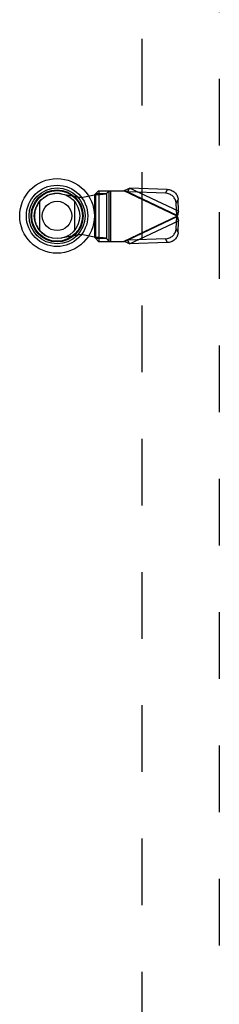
# Model space of a CAD drawing. Header units: inches. Extents: x 0 to 179, y 0 to 116.
# Tile 69 of 234: x 53 to 56, y 46 to 60. Entities that reach past the tile are written whole.
import ezdxf

# ---------------------------------------------------------------- set-up
doc = ezdxf.new("R2010")
doc.units = ezdxf.units.IN
doc.header["$LTSCALE"] = 9.842105
doc.header["$MEASUREMENT"] = 0
doc.linetypes.add('HIDDEN', pattern=[0.2, 0.1, -0.1])
doc.layers.add('DEFAULT_2', color=8, linetype='HIDDEN')
doc.layers.add('LEFTHAND_DOOR_ASSEMBLY', color=7, linetype='CONTINUOUS')

msp = doc.modelspace()

# ---------------------------------------------------------------- linework, layer by layer
at = {"layer": 'DEFAULT_2', "color": 8, "linetype": 'HIDDEN'}
msp.add_line((54.944, 79.674), (54.944, 35.077), dxfattribs=at)
at = {"layer": 'LEFTHAND_DOOR_ASSEMBLY', "color": 8, "linetype": 'HIDDEN'}
for p, q in [((56.088, 81.05), (56.088, 33.7)), ((54.306, 57.747), (54.267, 57.705)), ((54.306, 57.747), (54.681, 57.747)), ((54.31, 57.747), (54.31, 56.999)), ((54.422, 57.705), (54.461, 57.747)), ((54.464, 56.999), (54.464, 57.747)), ((54.484, 57.747), (54.484, 56.999)), ((55.468, 57.373), (54.681, 57.747)), ((54.738, 57.729), (54.765, 57.785)), ((54.738, 57.729), (55.459, 57.386)), ((55.293, 57.711), (54.738, 57.729)), ((55.486, 57.443), (54.765, 57.785)), ((55.32, 57.767), (54.765, 57.785)), ((55.32, 57.767), (55.293, 57.711)), ((53.756, 57.703), (54.051, 57.649)), ((54.051, 57.649), (54.248, 57.687)), ((54.248, 57.687), (54.283, 57.689)), ((54.248, 57.687), (54.248, 57.06)), ((54.267, 57.041), (54.267, 57.705)), ((54.267, 57.705), (54.422, 57.705)), ((54.422, 57.705), (54.422, 57.041)), ((55.453, 57.559), (55.48, 57.615)), ((55.486, 57.443), (55.48, 57.615)), ((55.459, 57.386), (55.453, 57.559)), ((55.486, 57.443), (55.459, 57.386)), ((55.468, 57.373), (54.681, 56.999)), ((55.459, 57.36), (54.738, 57.018)), ((54.765, 56.961), (55.486, 57.304)), ((55.453, 57.188), (55.459, 57.36)), ((55.459, 57.36), (55.486, 57.304)), ((55.474, 57.397), (55.468, 57.373)), ((55.48, 57.131), (55.486, 57.304)), ((55.48, 57.131), (55.453, 57.188)), ((54.051, 57.098), (53.756, 57.044)), ((54.248, 57.06), (54.051, 57.098)), ((54.422, 57.041), (54.267, 57.041)), ((54.267, 57.041), (54.306, 56.999)), ((54.306, 56.999), (54.681, 56.999)), ((54.461, 56.999), (54.422, 57.041)), ((55.293, 57.036), (54.738, 57.018)), ((54.765, 56.961), (54.738, 57.018)), ((55.293, 57.036), (55.32, 56.98)), ((55.32, 56.98), (54.765, 56.961))]:
    msp.add_line(p, q, dxfattribs=at)
at = {"layer": 'LEFTHAND_DOOR_ASSEMBLY', "color": 7, "linetype": 'Continuous'}
for p, q in [((53.439, 57.16), (53.439, 57.591)), ((53.95, 57.591), (53.95, 57.16))]:
    msp.add_line(p, q, dxfattribs=at)
at = {"layer": 'LEFTHAND_DOOR_ASSEMBLY', "color": 8, "linetype": 'HIDDEN'}
for points in [[(54.681, 57.747), (54.695, 57.754), (54.709, 57.761), (54.723, 57.767), (54.738, 57.773), (54.752, 57.779), (54.765, 57.785)], [(54.738, 57.729), (54.729, 57.732), (54.719, 57.735), (54.71, 57.738), (54.7, 57.741), (54.681, 57.747)], [(55.32, 57.767), (55.335, 57.766), (55.35, 57.763), (55.365, 57.759), (55.38, 57.754), (55.394, 57.747), (55.407, 57.74), (55.42, 57.731), (55.431, 57.721), (55.442, 57.71), (55.451, 57.698), (55.459, 57.685), (55.466, 57.672), (55.472, 57.658), (55.476, 57.644), (55.479, 57.63), (55.48, 57.615)], [(54.267, 57.705), (54.266, 57.703), (54.265, 57.701), (54.263, 57.698), (54.26, 57.696), (54.257, 57.694), (54.254, 57.691), (54.251, 57.689), (54.248, 57.687)], [(54.283, 57.689), (54.3, 57.691), (54.316, 57.692), (54.332, 57.693), (54.347, 57.695), (54.361, 57.696), (54.374, 57.697), (54.386, 57.699), (54.396, 57.7), (54.405, 57.701), (54.412, 57.703), (54.418, 57.704), (54.422, 57.705)], [(55.453, 57.559), (55.452, 57.573), (55.449, 57.587), (55.445, 57.602), (55.439, 57.615), (55.432, 57.628), (55.424, 57.641), (55.415, 57.653), (55.404, 57.664), (55.393, 57.674), (55.38, 57.683), (55.367, 57.691), (55.353, 57.697), (55.338, 57.703), (55.323, 57.707), (55.308, 57.709), (55.293, 57.711)], [(55.486, 57.443), (55.483, 57.432), (55.48, 57.42), (55.477, 57.409), (55.474, 57.397)], [(55.464, 57.38), (55.462, 57.382), (55.461, 57.384), (55.459, 57.386)], [(55.459, 57.36), (55.461, 57.363), (55.462, 57.365), (55.464, 57.367), (55.465, 57.369), (55.468, 57.373)], [(55.468, 57.373), (55.467, 57.376), (55.464, 57.38)], [(55.468, 57.373), (55.474, 57.35), (55.477, 57.338), (55.48, 57.326), (55.483, 57.315), (55.486, 57.304)], [(55.293, 57.036), (55.308, 57.037), (55.323, 57.04), (55.338, 57.044), (55.353, 57.049), (55.367, 57.056), (55.38, 57.064), (55.393, 57.073), (55.404, 57.083), (55.415, 57.094), (55.424, 57.106), (55.432, 57.118), (55.439, 57.131), (55.445, 57.145), (55.449, 57.159), (55.452, 57.174), (55.453, 57.188)], [(54.422, 57.041), (54.418, 57.043), (54.412, 57.044), (54.405, 57.045), (54.396, 57.047), (54.386, 57.048), (54.374, 57.049), (54.361, 57.051), (54.347, 57.052), (54.332, 57.053), (54.316, 57.055), (54.3, 57.056), (54.283, 57.057), (54.248, 57.06)], [(54.267, 57.041), (54.266, 57.044), (54.265, 57.046), (54.263, 57.048), (54.26, 57.051), (54.257, 57.053), (54.254, 57.055), (54.251, 57.058), (54.248, 57.06)], [(54.681, 56.999), (54.69, 57.002), (54.71, 57.009)], [(54.765, 56.961), (54.752, 56.967), (54.738, 56.973), (54.723, 56.98), (54.709, 56.986), (54.695, 56.993), (54.681, 56.999)], [(54.71, 57.009), (54.719, 57.012), (54.729, 57.015), (54.738, 57.018)], [(55.48, 57.131), (55.479, 57.117), (55.476, 57.103), (55.472, 57.089), (55.466, 57.075), (55.459, 57.062), (55.451, 57.049), (55.442, 57.037), (55.431, 57.026), (55.42, 57.016), (55.407, 57.007), (55.394, 56.999), (55.38, 56.993), (55.365, 56.987), (55.35, 56.983), (55.335, 56.981), (55.32, 56.98)]]:
    msp.add_lwpolyline(points, dxfattribs=at)
at = {"layer": 'LEFTHAND_DOOR_ASSEMBLY', "color": 7, "linetype": 'Continuous'}
for radius in [0.551, 0.453, 0.413, 0.384, 0.374, 0.335, 0.217]:
    msp.add_circle((53.694, 57.375), radius, dxfattribs=at)
at = {"layer": 'LEFTHAND_DOOR_ASSEMBLY', "color": 8, "linetype": 'HIDDEN'}
msp.add_arc((53.696, 57.373), 0.335, 79.673, 280.327, dxfattribs=at)

doc.saveas('drawing.dxf')
